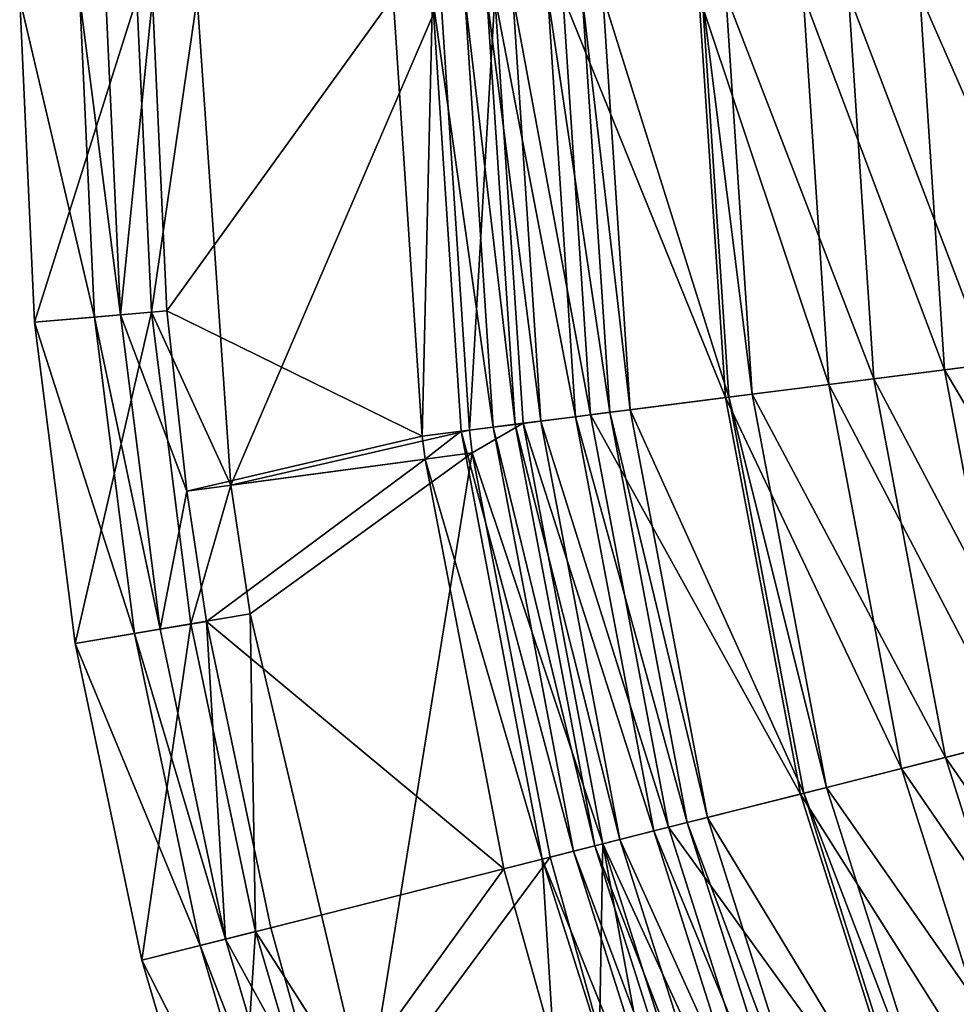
# Model space of a CAD drawing. Header units: millimetres. Extents: x -94 to 106, y 12 to 212.
# Tile 18 of 256: x -94 to -71, y 86 to 111. Entities that reach past the tile are written whole.
import ezdxf

# ---------------------------------------------------------------- set-up
doc = ezdxf.new("R2010")
doc.units = ezdxf.units.MM
doc.header["$LTSCALE"] = 25.4
doc.layers.get('0').update_dxf_attribs({"true_color": 0xff5454})

# ---------------------------------------------------------------- blocks, each defined once
blk = doc.blocks.new('AMALFI-M-9152-9153.STL')
at = {"color": 187, "true_color": 0x534582}
mesh = blk.add_polyface(dxfattribs=at)
corners = [(-84.514, 111.441, 20.168), (-90.5, 111.408, 17.795), (-90.143, 103.629, 17.795)]
mesh.append_faces([[corners[k] for k in face] for face in [(0, 1, 2)]], dxfattribs={"color": 187})
mesh = blk.add_polyface(dxfattribs=at)
corners = [(-83.792, 100.512, 20.168), (-84.514, 111.441, 20.168), (-90.143, 103.629, 17.795)]
mesh.append_faces([[corners[k] for k in face] for face in [(0, 1, 2)]], dxfattribs={"color": 187})
mesh = blk.add_polyface(dxfattribs=at)
corners = [(-83.332, 111.448, 17.41), (-88.555, 99.293, 15.006), (-89.395, 111.414, 15.006)]
mesh.append_faces([[corners[k] for k in face] for face in [(0, 1, 2)]], dxfattribs={"color": 187})
mesh = blk.add_polyface(dxfattribs=at)
corners = [(-82.619, 100.661, 17.41), (-88.555, 99.293, 15.006), (-83.332, 111.448, 17.41)]
mesh.append_faces([[corners[k] for k in face] for face in [(0, 1, 2)]], dxfattribs={"color": 187})
mesh = blk.add_polyface(dxfattribs=at)
corners = [(-83.792, 100.512, 20.168), (-83.534, 111.447, 20.946), (-84.514, 111.441, 20.168), (-82.82, 100.635, 20.946)]
mesh.append_faces([[corners[k] for k in face] for face in [(0, 1, 2), (1, 0, 3)]], dxfattribs={"vtx0": -1, "color": 187})
mesh = blk.add_polyface(dxfattribs=at)
corners = [(-82.026, 100.736, 22.626), (-83.534, 111.447, 20.946), (-82.82, 100.635, 20.946), (-82.734, 111.451, 22.626)]
mesh.append_faces([[corners[k] for k in face] for face in [(0, 1, 2), (1, 0, 3)]], dxfattribs={"vtx0": -1, "color": 187})
mesh = blk.add_polyface(dxfattribs=at)
corners = [(-81.982, 111.455, 18.257), (-82.619, 100.661, 17.41), (-83.332, 111.448, 17.41), (-81.28, 100.831, 18.257)]
mesh.append_faces([[corners[k] for k in face] for face in [(0, 1, 2), (1, 0, 3)]], dxfattribs={"vtx0": -1, "color": 187})
mesh = blk.add_polyface(dxfattribs=at)
corners = [(-81.48, 100.805, 25.86), (-82.734, 111.451, 22.626), (-82.026, 100.736, 22.626), (-82.184, 111.454, 25.86)]
mesh.append_faces([[corners[k] for k in face] for face in [(0, 1, 2), (1, 0, 3)]], dxfattribs={"vtx0": -1, "color": 187})
mesh = blk.add_polyface(dxfattribs=at)
corners = [(-80.841, 100.887, 32.815), (-82.184, 111.454, 25.86), (-81.48, 100.805, 25.86), (-81.539, 111.458, 32.815)]
mesh.append_faces([[corners[k] for k in face] for face in [(0, 1, 2), (1, 0, 3)]], dxfattribs={"vtx0": -1, "color": 187})
mesh = blk.add_polyface(dxfattribs=at)
corners = [(-81.982, 111.455, 18.257), (-79.977, 100.996, 19.835), (-81.28, 100.831, 18.257), (-80.669, 111.463, 19.835)]
mesh.append_faces([[corners[k] for k in face] for face in [(0, 1, 2), (1, 0, 3)]], dxfattribs={"vtx0": -1, "color": 187})
mesh = blk.add_polyface(dxfattribs=at)
corners = [(-79.606, 101.044, 44.263), (-81.539, 111.458, 32.815), (-80.841, 100.887, 32.815), (-80.294, 111.465, 44.263)]
mesh.append_faces([[corners[k] for k in face] for face in [(0, 1, 2), (1, 0, 3)]], dxfattribs={"vtx0": -1, "color": 187})
mesh = blk.add_polyface(dxfattribs=at)
corners = [(-80.669, 111.463, 19.835), (-79.127, 101.104, 21.929), (-79.977, 100.996, 19.835), (-79.812, 111.467, 21.929)]
mesh.append_faces([[corners[k] for k in face] for face in [(0, 1, 2), (1, 0, 3)]], dxfattribs={"vtx0": -1, "color": 187})
mesh = blk.add_polyface(dxfattribs=at)
corners = [(-76.244, 101.471, 69.18), (-80.294, 111.465, 44.263), (-79.606, 101.044, 44.263), (-76.906, 111.484, 69.18)]
mesh.append_faces([[corners[k] for k in face] for face in [(0, 1, 2), (1, 0, 3)]], dxfattribs={"vtx0": -1, "color": 187})
mesh = blk.add_polyface(dxfattribs=at)
corners = [(-79.812, 111.467, 21.929), (-78.615, 101.169, 24.654), (-79.127, 101.104, 21.929), (-79.295, 111.47, 24.654)]
mesh.append_faces([[corners[k] for k in face] for face in [(0, 1, 2), (1, 0, 3)]], dxfattribs={"vtx0": -1, "color": 187})
mesh = blk.add_polyface(dxfattribs=at)
corners = [(-79.295, 111.47, 24.654), (-76.162, 101.481, 47.97), (-78.615, 101.169, 24.654), (-76.823, 111.484, 47.97)]
mesh.append_faces([[corners[k] for k in face] for face in [(0, 1, 2), (1, 0, 3)]], dxfattribs={"vtx0": -1, "color": 187})
mesh = blk.add_polyface(dxfattribs=at)
corners = [(-73.676, 101.797, 83.958), (-76.906, 111.484, 69.18), (-76.244, 101.471, 69.18), (-74.317, 111.498, 83.958)]
mesh.append_faces([[corners[k] for k in face] for face in [(0, 1, 2), (1, 0, 3)]], dxfattribs={"vtx0": -1, "color": 187})
mesh = blk.add_polyface(dxfattribs=at)
corners = [(-76.823, 111.484, 47.97), (-75.58, 101.555, 52.558), (-76.162, 101.481, 47.97), (-76.237, 111.487, 52.558)]
mesh.append_faces([[corners[k] for k in face] for face in [(0, 1, 2), (1, 0, 3)]], dxfattribs={"vtx0": -1, "color": 187})
mesh = blk.add_polyface(dxfattribs=at)
corners = [(-76.237, 111.487, 52.558), (-72.556, 101.939, 73.405), (-75.58, 101.555, 52.558), (-73.188, 111.504, 73.405)]
mesh.append_faces([[corners[k] for k in face] for face in [(0, 1, 2), (1, 0, 3)]], dxfattribs={"vtx0": -1, "color": 187})
mesh = blk.add_polyface(dxfattribs=at)
corners = [(-70.797, 102.163, 96.778), (-74.317, 111.498, 83.958), (-73.676, 101.797, 83.958), (-71.415, 111.514, 96.778)]
mesh.append_faces([[corners[k] for k in face] for face in [(0, 1, 2), (1, 0, 3)]], dxfattribs={"vtx0": -1, "color": 187})
mesh = blk.add_polyface(dxfattribs=at)
corners = [(-73.188, 111.504, 73.405), (-69.68, 102.305, 88.558), (-72.556, 101.939, 73.405), (-70.289, 111.52, 88.558)]
mesh.append_faces([[corners[k] for k in face] for face in [(0, 1, 2), (1, 0, 3)]], dxfattribs={"vtx0": -1, "color": 187})
mesh = blk.add_polyface(dxfattribs=at)
corners = [(-67.493, 102.583, 108.266), (-71.415, 111.514, 96.778), (-70.797, 102.163, 96.778), (-68.084, 111.533, 108.266)]
mesh.append_faces([[corners[k] for k in face] for face in [(0, 1, 2), (1, 0, 3)]], dxfattribs={"vtx0": -1, "color": 187})
mesh = blk.add_polyface(dxfattribs=at)
corners = [(-90.889, 111.406, 8.743), (-93.438, 103.345, 9.439), (-93.807, 111.39, 9.439), (-90.53, 103.596, 8.743)]
mesh.append_faces([[corners[k] for k in face] for face in [(0, 1, 2), (1, 0, 3)]], dxfattribs={"vtx0": -1, "color": 187})
mesh = blk.add_polyface(dxfattribs=at)
corners = [(-91.949, 103.473, 15.702), (-93.807, 111.39, 9.439), (-93.438, 103.345, 9.439), (-92.313, 111.398, 15.702)]
mesh.append_faces([[corners[k] for k in face] for face in [(0, 1, 2), (1, 0, 3)]], dxfattribs={"vtx0": -1, "color": 187})
mesh = blk.add_polyface(dxfattribs=at)
corners = [(-91.301, 103.529, 16.971), (-92.313, 111.398, 15.702), (-91.949, 103.473, 15.702), (-91.663, 111.401, 16.971)]
mesh.append_faces([[corners[k] for k in face] for face in [(0, 1, 2), (1, 0, 3)]], dxfattribs={"vtx0": -1, "color": 187})
mesh = blk.add_polyface(dxfattribs=at)
corners = [(-91.301, 103.529, 16.971), (-90.5, 111.408, 17.795), (-91.663, 111.401, 16.971), (-90.143, 103.629, 17.795)]
mesh.append_faces([[corners[k] for k in face] for face in [(0, 1, 2), (1, 0, 3)]], dxfattribs={"vtx0": -1, "color": 187})
mesh = blk.add_polyface(dxfattribs=at)
corners = [(-89.395, 111.414, 15.006), (-90.53, 103.596, 8.743), (-90.889, 111.406, 8.743)]
mesh.append_faces([[corners[k] for k in face] for face in [(0, 1, 2)]], dxfattribs={"color": 187})
mesh = blk.add_polyface(dxfattribs=at)
corners = [(-89.395, 111.414, 15.006), (-88.555, 99.293, 15.006), (-90.53, 103.596, 8.743)]
mesh.append_faces([[corners[k] for k in face] for face in [(0, 1, 2)]], dxfattribs={"color": 187})
mesh = blk.add_polyface(dxfattribs=at)
corners = [(-89.651, 99.147, 17.795), (-90.143, 103.629, 17.795), (-91.301, 103.529, 16.971)]
mesh.append_faces([[corners[k] for k in face] for face in [(0, 1, 2)]], dxfattribs={"color": 187})
mesh = blk.add_polyface(dxfattribs=at)
corners = [(-83.792, 100.512, 20.168), (-90.143, 103.629, 17.795), (-89.651, 99.147, 17.795)]
mesh.append_faces([[corners[k] for k in face] for face in [(0, 1, 2)]], dxfattribs={"color": 187})
mesh = blk.add_polyface(dxfattribs=at)
corners = [(-90.53, 103.596, 8.743), (-92.423, 95.356, 9.439), (-93.438, 103.345, 9.439), (-89.545, 95.84, 8.743)]
mesh.append_faces([[corners[k] for k in face] for face in [(0, 1, 2), (1, 0, 3)]], dxfattribs={"vtx0": -1, "color": 187})
mesh = blk.add_polyface(dxfattribs=at)
corners = [(-90.949, 95.604, 15.702), (-93.438, 103.345, 9.439), (-92.423, 95.356, 9.439), (-91.949, 103.473, 15.702)]
mesh.append_faces([[corners[k] for k in face] for face in [(0, 1, 2), (1, 0, 3)]], dxfattribs={"vtx0": -1, "color": 187})
mesh = blk.add_polyface(dxfattribs=at)
corners = [(-90.308, 95.712, 16.971), (-91.949, 103.473, 15.702), (-90.949, 95.604, 15.702), (-91.301, 103.529, 16.971)]
mesh.append_faces([[corners[k] for k in face] for face in [(0, 1, 2), (1, 0, 3)]], dxfattribs={"vtx0": -1, "color": 187})
mesh = blk.add_polyface(dxfattribs=at)
corners = [(-89.651, 99.147, 17.795), (-91.301, 103.529, 16.971), (-90.308, 95.712, 16.971)]
mesh.append_faces([[corners[k] for k in face] for face in [(0, 1, 2)]], dxfattribs={"color": 187})
mesh = blk.add_polyface(dxfattribs=at)
corners = [(-90.53, 103.596, 8.743), (-88.555, 99.293, 15.006), (-89.545, 95.84, 8.743)]
mesh.append_faces([[corners[k] for k in face] for face in [(0, 1, 2)]], dxfattribs={"color": 187})
mesh = blk.add_polyface(dxfattribs=at)
corners = [(-65.827, 93.769, 108.266), (-70.797, 102.163, 96.778), (-69.057, 92.954, 96.778), (-67.493, 102.583, 108.266)]
mesh.append_faces([[corners[k] for k in face] for face in [(0, 1, 2), (1, 0, 3)]], dxfattribs={"vtx0": -1, "color": 187})
mesh = blk.add_polyface(dxfattribs=at)
corners = [(-69.057, 92.954, 96.778), (-73.676, 101.797, 83.958), (-71.871, 92.244, 83.958), (-70.797, 102.163, 96.778)]
mesh.append_faces([[corners[k] for k in face] for face in [(0, 1, 2), (1, 0, 3)]], dxfattribs={"vtx0": -1, "color": 187})
mesh = blk.add_polyface(dxfattribs=at)
corners = [(-72.556, 101.939, 73.405), (-67.965, 93.23, 88.558), (-70.776, 92.52, 73.405), (-69.68, 102.305, 88.558)]
mesh.append_faces([[corners[k] for k in face] for face in [(0, 1, 2), (1, 0, 3)]], dxfattribs={"vtx0": -1, "color": 187})
mesh = blk.add_polyface(dxfattribs=at)
corners = [(-75.58, 101.555, 52.558), (-70.776, 92.52, 73.405), (-73.732, 91.774, 52.558), (-72.556, 101.939, 73.405)]
mesh.append_faces([[corners[k] for k in face] for face in [(0, 1, 2), (1, 0, 3)]], dxfattribs={"vtx0": -1, "color": 187})
mesh = blk.add_polyface(dxfattribs=at)
corners = [(-71.871, 92.244, 83.958), (-76.244, 101.471, 69.18), (-74.381, 91.61, 69.18), (-73.676, 101.797, 83.958)]
mesh.append_faces([[corners[k] for k in face] for face in [(0, 1, 2), (1, 0, 3)]], dxfattribs={"vtx0": -1, "color": 187})
mesh = blk.add_polyface(dxfattribs=at)
corners = [(-74.381, 91.61, 69.18), (-79.606, 101.044, 44.263), (-77.666, 90.781, 44.263), (-76.244, 101.471, 69.18)]
mesh.append_faces([[corners[k] for k in face] for face in [(0, 1, 2), (1, 0, 3)]], dxfattribs={"vtx0": -1, "color": 187})
mesh = blk.add_polyface(dxfattribs=at)
corners = [(-78.615, 101.169, 24.654), (-74.3, 91.631, 47.97), (-76.697, 91.026, 24.654), (-76.162, 101.481, 47.97)]
mesh.append_faces([[corners[k] for k in face] for face in [(0, 1, 2), (1, 0, 3)]], dxfattribs={"vtx0": -1, "color": 187})
mesh = blk.add_polyface(dxfattribs=at)
corners = [(-76.162, 101.481, 47.97), (-73.732, 91.774, 52.558), (-74.3, 91.631, 47.97), (-75.58, 101.555, 52.558)]
mesh.append_faces([[corners[k] for k in face] for face in [(0, 1, 2), (1, 0, 3)]], dxfattribs={"vtx0": -1, "color": 187})
mesh = blk.add_polyface(dxfattribs=at)
corners = [(-79.127, 101.104, 21.929), (-76.697, 91.026, 24.654), (-77.198, 90.899, 21.929), (-78.615, 101.169, 24.654)]
mesh.append_faces([[corners[k] for k in face] for face in [(0, 1, 2), (1, 0, 3)]], dxfattribs={"vtx0": -1, "color": 187})
mesh = blk.add_polyface(dxfattribs=at)
corners = [(-81.28, 100.831, 18.257), (-78.029, 90.69, 19.835), (-79.302, 90.368, 18.257), (-79.977, 100.996, 19.835)]
mesh.append_faces([[corners[k] for k in face] for face in [(0, 1, 2), (1, 0, 3)]], dxfattribs={"vtx0": -1, "color": 187})
mesh = blk.add_polyface(dxfattribs=at)
corners = [(-77.666, 90.781, 44.263), (-80.841, 100.887, 32.815), (-78.873, 90.477, 32.815), (-79.606, 101.044, 44.263)]
mesh.append_faces([[corners[k] for k in face] for face in [(0, 1, 2), (1, 0, 3)]], dxfattribs={"vtx0": -1, "color": 187})
mesh = blk.add_polyface(dxfattribs=at)
corners = [(-79.977, 100.996, 19.835), (-77.198, 90.899, 21.929), (-78.029, 90.69, 19.835), (-79.127, 101.104, 21.929)]
mesh.append_faces([[corners[k] for k in face] for face in [(0, 1, 2), (1, 0, 3)]], dxfattribs={"vtx0": -1, "color": 187})
mesh = blk.add_polyface(dxfattribs=at)
corners = [(-80.031, 90.184, 22.626), (-82.82, 100.635, 20.946), (-80.807, 89.988, 20.946), (-82.026, 100.736, 22.626)]
mesh.append_faces([[corners[k] for k in face] for face in [(0, 1, 2), (1, 0, 3)]], dxfattribs={"vtx0": -1, "color": 187})
mesh = blk.add_polyface(dxfattribs=at)
corners = [(-81.28, 100.831, 18.257), (-82.545, 100.096, 17.41), (-82.619, 100.661, 17.41)]
mesh.append_faces([[corners[k] for k in face] for face in [(0, 1, 2)]], dxfattribs={"color": 187})
mesh = blk.add_polyface(dxfattribs=at)
corners = [(-79.302, 90.368, 18.257), (-82.545, 100.096, 17.41), (-81.28, 100.831, 18.257)]
mesh.append_faces([[corners[k] for k in face] for face in [(0, 1, 2)]], dxfattribs={"color": 187})
mesh = blk.add_polyface(dxfattribs=at)
corners = [(-79.498, 90.319, 25.86), (-82.026, 100.736, 22.626), (-80.031, 90.184, 22.626), (-81.48, 100.805, 25.86)]
mesh.append_faces([[corners[k] for k in face] for face in [(0, 1, 2), (1, 0, 3)]], dxfattribs={"vtx0": -1, "color": 187})
mesh = blk.add_polyface(dxfattribs=at)
corners = [(-78.873, 90.477, 32.815), (-81.48, 100.805, 25.86), (-79.498, 90.319, 25.86), (-80.841, 100.887, 32.815)]
mesh.append_faces([[corners[k] for k in face] for face in [(0, 1, 2), (1, 0, 3)]], dxfattribs={"vtx0": -1, "color": 187})
mesh = blk.add_polyface(dxfattribs=at)
corners = [(-83.717, 99.94, 20.168), (-83.792, 100.512, 20.168), (-89.651, 99.147, 17.795)]
mesh.append_faces([[corners[k] for k in face] for face in [(0, 1, 2)]], dxfattribs={"color": 187})
mesh = blk.add_polyface(dxfattribs=at)
corners = [(-82.545, 100.096, 17.41), (-88.555, 99.293, 15.006), (-82.619, 100.661, 17.41)]
mesh.append_faces([[corners[k] for k in face] for face in [(0, 1, 2)]], dxfattribs={"color": 187})
mesh = blk.add_polyface(dxfattribs=at)
corners = [(-82.82, 100.635, 20.946), (-83.792, 100.512, 20.168), (-83.717, 99.94, 20.168)]
mesh.append_faces([[corners[k] for k in face] for face in [(0, 1, 2)]], dxfattribs={"color": 187})
mesh = blk.add_polyface(dxfattribs=at)
corners = [(-80.807, 89.988, 20.946), (-82.82, 100.635, 20.946), (-83.717, 99.94, 20.168)]
mesh.append_faces([[corners[k] for k in face] for face in [(0, 1, 2)]], dxfattribs={"color": 187})
mesh = blk.add_polyface(dxfattribs=at)
corners = [(-83.717, 99.94, 20.168), (-89.651, 99.147, 17.795), (-89.162, 95.904, 17.795)]
mesh.append_faces([[corners[k] for k in face] for face in [(0, 1, 2)]], dxfattribs={"color": 187})
mesh = blk.add_polyface(dxfattribs=at)
corners = [(-81.757, 89.749, 20.168), (-83.717, 99.94, 20.168), (-89.162, 95.904, 17.795)]
mesh.append_faces([[corners[k] for k in face] for face in [(0, 1, 2)]], dxfattribs={"color": 187})
mesh = blk.add_polyface(dxfattribs=at)
corners = [(-82.545, 100.096, 17.41), (-88.072, 96.088, 15.006), (-88.555, 99.293, 15.006)]
mesh.append_faces([[corners[k] for k in face] for face in [(0, 1, 2)]], dxfattribs={"color": 187})
mesh = blk.add_polyface(dxfattribs=at)
corners = [(-82.545, 100.096, 17.41), (-85.181, 83.871, 15.006), (-88.072, 96.088, 15.006)]
mesh.append_faces([[corners[k] for k in face] for face in [(0, 1, 2)]], dxfattribs={"color": 187})
mesh = blk.add_polyface(dxfattribs=at)
corners = [(-80.611, 90.038, 17.41), (-85.181, 83.871, 15.006), (-82.545, 100.096, 17.41)]
mesh.append_faces([[corners[k] for k in face] for face in [(0, 1, 2)]], dxfattribs={"color": 187})
mesh = blk.add_polyface(dxfattribs=at)
corners = [(-80.807, 89.988, 20.946), (-83.717, 99.94, 20.168), (-81.757, 89.749, 20.168)]
mesh.append_faces([[corners[k] for k in face] for face in [(0, 1, 2)]], dxfattribs={"color": 187})
mesh = blk.add_polyface(dxfattribs=at)
corners = [(-79.302, 90.368, 18.257), (-80.611, 90.038, 17.41), (-82.545, 100.096, 17.41)]
mesh.append_faces([[corners[k] for k in face] for face in [(0, 1, 2)]], dxfattribs={"color": 187})
mesh = blk.add_polyface(dxfattribs=at)
corners = [(-88.555, 99.293, 15.006), (-88.072, 96.088, 15.006), (-89.545, 95.84, 8.743)]
mesh.append_faces([[corners[k] for k in face] for face in [(0, 1, 2)]], dxfattribs={"color": 187})
mesh = blk.add_polyface(dxfattribs=at)
corners = [(-89.162, 95.904, 17.795), (-89.651, 99.147, 17.795), (-90.308, 95.712, 16.971)]
mesh.append_faces([[corners[k] for k in face] for face in [(0, 1, 2)]], dxfattribs={"color": 187})
mesh = blk.add_polyface(dxfattribs=at)
corners = [(-88.072, 96.088, 15.006), (-87.938, 88.189, 8.743), (-89.545, 95.84, 8.743)]
mesh.append_faces([[corners[k] for k in face] for face in [(0, 1, 2)]], dxfattribs={"color": 187})
mesh = blk.add_polyface(dxfattribs=at)
corners = [(-88.072, 96.088, 15.006), (-85.181, 83.871, 15.006), (-87.938, 88.189, 8.743)]
mesh.append_faces([[corners[k] for k in face] for face in [(0, 1, 2)]], dxfattribs={"color": 187})
mesh = blk.add_polyface(dxfattribs=at)
corners = [(-89.545, 95.84, 8.743), (-90.768, 87.475, 9.439), (-92.423, 95.356, 9.439), (-87.938, 88.189, 8.743)]
mesh.append_faces([[corners[k] for k in face] for face in [(0, 1, 2), (1, 0, 3)]], dxfattribs={"vtx0": -1, "color": 187})
mesh = blk.add_polyface(dxfattribs=at)
corners = [(-88.689, 87.999, 16.971), (-89.162, 95.904, 17.795), (-90.308, 95.712, 16.971), (-87.562, 88.284, 17.795)]
mesh.append_faces([[corners[k] for k in face] for face in [(0, 1, 2), (1, 0, 3)]], dxfattribs={"vtx0": -1, "color": 187})
mesh = blk.add_polyface(dxfattribs=at)
corners = [(-81.757, 89.749, 20.168), (-89.162, 95.904, 17.795), (-87.562, 88.284, 17.795)]
mesh.append_faces([[corners[k] for k in face] for face in [(0, 1, 2)]], dxfattribs={"color": 187})
mesh = blk.add_polyface(dxfattribs=at)
corners = [(-89.319, 87.84, 15.702), (-92.423, 95.356, 9.439), (-90.768, 87.475, 9.439), (-90.949, 95.604, 15.702)]
mesh.append_faces([[corners[k] for k in face] for face in [(0, 1, 2), (1, 0, 3)]], dxfattribs={"vtx0": -1, "color": 187})
mesh = blk.add_polyface(dxfattribs=at)
corners = [(-88.689, 87.999, 16.971), (-90.949, 95.604, 15.702), (-89.319, 87.84, 15.702), (-90.308, 95.712, 16.971)]
mesh.append_faces([[corners[k] for k in face] for face in [(0, 1, 2), (1, 0, 3)]], dxfattribs={"vtx0": -1, "color": 187})
mesh = blk.add_polyface(dxfattribs=at)
corners = [(-70.776, 92.52, 73.405), (-65.168, 84.428, 88.558), (-67.873, 83.384, 73.405), (-67.965, 93.23, 88.558)]
mesh.append_faces([[corners[k] for k in face] for face in [(0, 1, 2), (1, 0, 3)]], dxfattribs={"vtx0": -1, "color": 187})
mesh = blk.add_polyface(dxfattribs=at)
corners = [(-66.219, 84.022, 96.778), (-71.871, 92.244, 83.958), (-68.927, 82.978, 83.958), (-69.057, 92.954, 96.778)]
mesh.append_faces([[corners[k] for k in face] for face in [(0, 1, 2), (1, 0, 3)]], dxfattribs={"vtx0": -1, "color": 187})
mesh = blk.add_polyface(dxfattribs=at)
corners = [(-73.732, 91.774, 52.558), (-67.873, 83.384, 73.405), (-70.718, 82.288, 52.558), (-70.776, 92.52, 73.405)]
mesh.append_faces([[corners[k] for k in face] for face in [(0, 1, 2), (1, 0, 3)]], dxfattribs={"vtx0": -1, "color": 187})
mesh = blk.add_polyface(dxfattribs=at)
corners = [(-68.927, 82.978, 83.958), (-74.381, 91.61, 69.18), (-71.342, 82.047, 69.18), (-71.871, 92.244, 83.958)]
mesh.append_faces([[corners[k] for k in face] for face in [(0, 1, 2), (1, 0, 3)]], dxfattribs={"vtx0": -1, "color": 187})
mesh = blk.add_polyface(dxfattribs=at)
corners = [(-71.342, 82.047, 69.18), (-77.666, 90.781, 44.263), (-74.503, 80.828, 44.263), (-74.381, 91.61, 69.18)]
mesh.append_faces([[corners[k] for k in face] for face in [(0, 1, 2), (1, 0, 3)]], dxfattribs={"vtx0": -1, "color": 187})
mesh = blk.add_polyface(dxfattribs=at)
corners = [(-76.697, 91.026, 24.654), (-71.264, 82.077, 47.97), (-73.571, 81.187, 24.654), (-74.3, 91.631, 47.97)]
mesh.append_faces([[corners[k] for k in face] for face in [(0, 1, 2), (1, 0, 3)]], dxfattribs={"vtx0": -1, "color": 187})
mesh = blk.add_polyface(dxfattribs=at)
corners = [(-74.3, 91.631, 47.97), (-70.718, 82.288, 52.558), (-71.264, 82.077, 47.97), (-73.732, 91.774, 52.558)]
mesh.append_faces([[corners[k] for k in face] for face in [(0, 1, 2), (1, 0, 3)]], dxfattribs={"vtx0": -1, "color": 187})
mesh = blk.add_polyface(dxfattribs=at)
corners = [(-78.029, 90.69, 19.835), (-74.053, 81.001, 21.929), (-74.853, 80.693, 19.835), (-77.198, 90.899, 21.929)]
mesh.append_faces([[corners[k] for k in face] for face in [(0, 1, 2), (1, 0, 3)]], dxfattribs={"vtx0": -1, "color": 187})
mesh = blk.add_polyface(dxfattribs=at)
corners = [(-77.198, 90.899, 21.929), (-73.571, 81.187, 24.654), (-74.053, 81.001, 21.929), (-76.697, 91.026, 24.654)]
mesh.append_faces([[corners[k] for k in face] for face in [(0, 1, 2), (1, 0, 3)]], dxfattribs={"vtx0": -1, "color": 187})
mesh = blk.add_polyface(dxfattribs=at)
corners = [(-79.302, 90.368, 18.257), (-74.853, 80.693, 19.835), (-76.078, 80.221, 18.257), (-78.029, 90.69, 19.835)]
mesh.append_faces([[corners[k] for k in face] for face in [(0, 1, 2), (1, 0, 3)]], dxfattribs={"vtx0": -1, "color": 187})
mesh = blk.add_polyface(dxfattribs=at)
corners = [(-74.503, 80.828, 44.263), (-78.873, 90.477, 32.815), (-75.665, 80.38, 32.815), (-77.666, 90.781, 44.263)]
mesh.append_faces([[corners[k] for k in face] for face in [(0, 1, 2), (1, 0, 3)]], dxfattribs={"vtx0": -1, "color": 187})
mesh = blk.add_polyface(dxfattribs=at)
corners = [(-75.665, 80.38, 32.815), (-79.498, 90.319, 25.86), (-76.266, 80.148, 25.86), (-78.873, 90.477, 32.815)]
mesh.append_faces([[corners[k] for k in face] for face in [(0, 1, 2), (1, 0, 3)]], dxfattribs={"vtx0": -1, "color": 187})
mesh = blk.add_polyface(dxfattribs=at)
corners = [(-76.779, 79.95, 22.626), (-80.807, 89.988, 20.946), (-77.526, 79.662, 20.946), (-80.031, 90.184, 22.626)]
mesh.append_faces([[corners[k] for k in face] for face in [(0, 1, 2), (1, 0, 3)]], dxfattribs={"vtx0": -1, "color": 187})
mesh = blk.add_polyface(dxfattribs=at)
corners = [(-79.302, 90.368, 18.257), (-79.385, 85.652, 17.41), (-80.611, 90.038, 17.41)]
mesh.append_faces([[corners[k] for k in face] for face in [(0, 1, 2)]], dxfattribs={"color": 187})
mesh = blk.add_polyface(dxfattribs=at)
corners = [(-76.266, 80.148, 25.86), (-80.031, 90.184, 22.626), (-76.779, 79.95, 22.626), (-79.498, 90.319, 25.86)]
mesh.append_faces([[corners[k] for k in face] for face in [(0, 1, 2), (1, 0, 3)]], dxfattribs={"vtx0": -1, "color": 187})
mesh = blk.add_polyface(dxfattribs=at)
corners = [(-77.337, 79.735, 17.41), (-79.385, 85.652, 17.41), (-79.302, 90.368, 18.257)]
mesh.append_faces([[corners[k] for k in face] for face in [(0, 1, 2)]], dxfattribs={"color": 187})
mesh = blk.add_polyface(dxfattribs=at)
corners = [(-76.078, 80.221, 18.257), (-77.337, 79.735, 17.41), (-79.302, 90.368, 18.257)]
mesh.append_faces([[corners[k] for k in face] for face in [(0, 1, 2)]], dxfattribs={"color": 187})
mesh = blk.add_polyface(dxfattribs=at)
corners = [(-79.385, 85.652, 17.41), (-85.181, 83.871, 15.006), (-80.611, 90.038, 17.41)]
mesh.append_faces([[corners[k] for k in face] for face in [(0, 1, 2)]], dxfattribs={"color": 187})
mesh = blk.add_polyface(dxfattribs=at)
corners = [(-80.515, 85.305, 20.168), (-80.807, 89.988, 20.946), (-81.757, 89.749, 20.168)]
mesh.append_faces([[corners[k] for k in face] for face in [(0, 1, 2)]], dxfattribs={"color": 187})
mesh = blk.add_polyface(dxfattribs=at)
corners = [(-77.526, 79.662, 20.946), (-80.807, 89.988, 20.946), (-80.515, 85.305, 20.168)]
mesh.append_faces([[corners[k] for k in face] for face in [(0, 1, 2)]], dxfattribs={"color": 187})
mesh = blk.add_polyface(dxfattribs=at)
corners = [(-86.237, 83.547, 17.795), (-81.757, 89.749, 20.168), (-87.562, 88.284, 17.795), (-80.515, 85.305, 20.168)]
mesh.append_faces([[corners[k] for k in face] for face in [(0, 1, 2), (1, 0, 3)]], dxfattribs={"vtx0": -1, "color": 187})
mesh = blk.add_polyface(dxfattribs=at)
corners = [(-87.938, 88.189, 8.743), (-88.484, 79.752, 9.439), (-90.768, 87.475, 9.439), (-85.722, 80.691, 8.743)]
mesh.append_faces([[corners[k] for k in face] for face in [(0, 1, 2), (1, 0, 3)]], dxfattribs={"vtx0": -1, "color": 187})
mesh = blk.add_polyface(dxfattribs=at)
corners = [(-86.237, 83.547, 17.795), (-87.562, 88.284, 17.795), (-88.689, 87.999, 16.971)]
mesh.append_faces([[corners[k] for k in face] for face in [(0, 1, 2)]], dxfattribs={"color": 187})
mesh = blk.add_polyface(dxfattribs=at)
corners = [(-87.938, 88.189, 8.743), (-85.181, 83.871, 15.006), (-85.722, 80.691, 8.743)]
mesh.append_faces([[corners[k] for k in face] for face in [(0, 1, 2)]], dxfattribs={"color": 187})
mesh = blk.add_polyface(dxfattribs=at)
corners = [(-86.454, 80.442, 16.971), (-89.319, 87.84, 15.702), (-87.07, 80.233, 15.702), (-88.689, 87.999, 16.971)]
mesh.append_faces([[corners[k] for k in face] for face in [(0, 1, 2), (1, 0, 3)]], dxfattribs={"vtx0": -1, "color": 187})
mesh = blk.add_polyface(dxfattribs=at)
corners = [(-86.237, 83.547, 17.795), (-88.689, 87.999, 16.971), (-86.454, 80.442, 16.971)]
mesh.append_faces([[corners[k] for k in face] for face in [(0, 1, 2)]], dxfattribs={"color": 187})
mesh = blk.add_polyface(dxfattribs=at)
corners = [(-87.07, 80.233, 15.702), (-90.768, 87.475, 9.439), (-88.484, 79.752, 9.439), (-89.319, 87.84, 15.702)]
mesh.append_faces([[corners[k] for k in face] for face in [(0, 1, 2), (1, 0, 3)]], dxfattribs={"vtx0": -1, "color": 187})

msp = doc.modelspace()

# ---------------------------------------------------------------- block references
at = {"color": 0}
msp.add_blockref('AMALFI-M-9152-9153.STL', (0, 0), dxfattribs=at)

doc.saveas('drawing.dxf')
